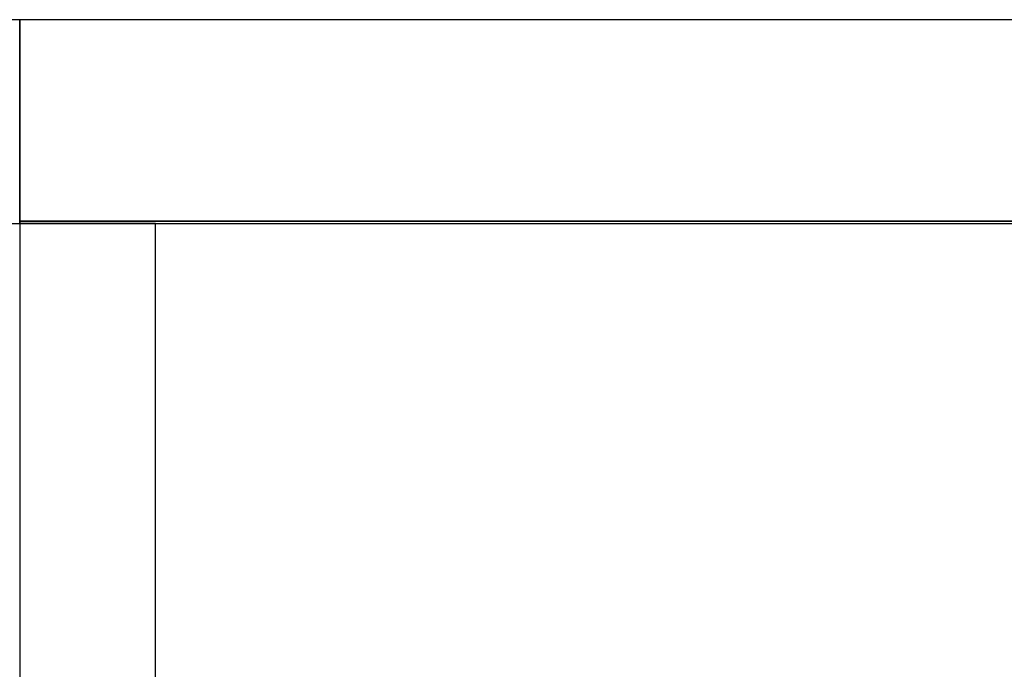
# Model space of a CAD drawing. Header units: metres. Extents: x 391.1 to 427.5, y 12.8 to 28.4.
# Tile 92 of 203: x 403.257 to 403.982, y 27.75 to 28.228. Entities that reach past the tile are written whole.
import ezdxf

# ---------------------------------------------------------------- set-up
doc = ezdxf.new("R2010")
doc.units = ezdxf.units.M
doc.layers.add('01_SUELOS', color=7, linetype='Continuous', lineweight=25, true_color=0x007f00)
doc.layers.add('A-WALL-____-MCUT', color=7, linetype='Continuous', lineweight=25)
doc.layers.add('A-WALL-____-OTLN', color=7, linetype='Continuous', lineweight=25)

# ---------------------------------------------------------------- blocks, each defined once
blk = doc.blocks.new('Family - Evans PA-152341-02_FON_P0A')
at = {"layer": 'A-WALL-____-MCUT', "color": 253, "true_color": 0xaaaaaa}
for p, q in [((4.42866, 0.1), (2.08, 0.1)), ((4.42866, 0), (4.42866, 0.1)), ((2.08, 0), (4.42866, 0))]:
    blk.add_line(p, q, dxfattribs=at)
at = {"layer": 'A-WALL-____-OTLN', "color": 253, "true_color": 0xaaaaaa}
for p, q in [((4.42866, 0.1), (0, 0.1)), ((4.42866, 0), (4.42866, 0.1)), ((0, 0), (4.42866, 0))]:
    blk.add_line(p, q, dxfattribs=at)
at = {"layer": 'A-WALL-____-OTLN', "color": 253, "lineweight": 18, "true_color": 0xaaaaaa}
blk.add_line((0, 0), (4.42866, 0), dxfattribs=at)
blk = doc.blocks.new('Family - LONDR55-XX_ZZ-ARQ-CAA-M3D-Londres55-152374-02_FON_P0A')
at = {"layer": '01_SUELOS', "color": 9, "true_color": 0xaad4aa}
for p, q in [((9.46832, 2.15436), (1.8984, 2.15436)), ((1.8984, 2.15436), (9.46832, 2.15436))]:
    blk.add_line(p, q, dxfattribs=at)
blk = doc.blocks.new('Family - Evans PA-152430-02_FON_P0A')
at = {"layer": 'A-WALL-____-MCUT', "color": 253, "true_color": 0xaaaaaa}
for p, q in [((2.51873, 0.15), (0, 0.15)), ((0, 0.15), (0, 0)), ((0, 0), (2.41873, 0))]:
    blk.add_line(p, q, dxfattribs=at)
at = {"layer": 'A-WALL-____-OTLN', "color": 253, "true_color": 0xaaaaaa}
for p, q in [((0, 0.15), (0, 0)), ((2.51873, 0.15), (0, 0.15)), ((0, 0), (2.51873, 0))]:
    blk.add_line(p, q, dxfattribs=at)
blk = doc.blocks.new('Family - Evans PA-152638-02_FON_P0A')
at = {"layer": 'A-WALL-____-MCUT', "color": 253, "true_color": 0xaaaaaa}
for p, q in [((1.7984, 0.15), (0, 0.15)), ((0, 0.15), (0, 0)), ((0, 0), (1.7984, 0))]:
    blk.add_line(p, q, dxfattribs=at)
at = {"layer": 'A-WALL-____-OTLN', "color": 253, "true_color": 0xaaaaaa}
for p, q in [((1.7984, 0.15), (0, 0.15)), ((0, 0.15), (0, 0)), ((0, 0), (1.7984, 0))]:
    blk.add_line(p, q, dxfattribs=at)
at = {"layer": 'A-WALL-____-OTLN', "color": 253, "lineweight": 18, "true_color": 0xaaaaaa}
blk.add_line((0, 0), (1.7984, 0), dxfattribs=at)
blk = doc.blocks.new('LONDR55-XX_ZZ-ARQ-CAA-M3D-Londres55_ifc-1-02_FON_P0A')
at = {"layer": '01_SUELOS', "color": 253, "lineweight": 18, "true_color": 0xaaaaaa}
blk.add_blockref('Family - LONDR55-XX_ZZ-ARQ-CAA-M3D-Londres55-152374-02_FON_P0A', (401.35874, 25.92572), dxfattribs=at)
at = {"layer": 'A-WALL-____-OTLN', "color": 253, "lineweight": 18, "true_color": 0xaaaaaa}
for name, p, rotation in [('Family - Evans PA-152638-02_FON_P0A', (403.25714, 28.22825), 180), ('Family - Evans PA-152341-02_FON_P0A', (403.35714, 23.64959), 90)]:
    blk.add_blockref(name, p, dxfattribs=dict(at, rotation=rotation))
blk.add_blockref('Family - Evans PA-152430-02_FON_P0A', (403.25714, 28.07825), dxfattribs=at)

msp = doc.modelspace()

# ---------------------------------------------------------------- block references
at = {"lineweight": 5}
msp.add_blockref('LONDR55-XX_ZZ-ARQ-CAA-M3D-Londres55_ifc-1-02_FON_P0A', (0, 0), dxfattribs=at)

doc.saveas('drawing.dxf')
